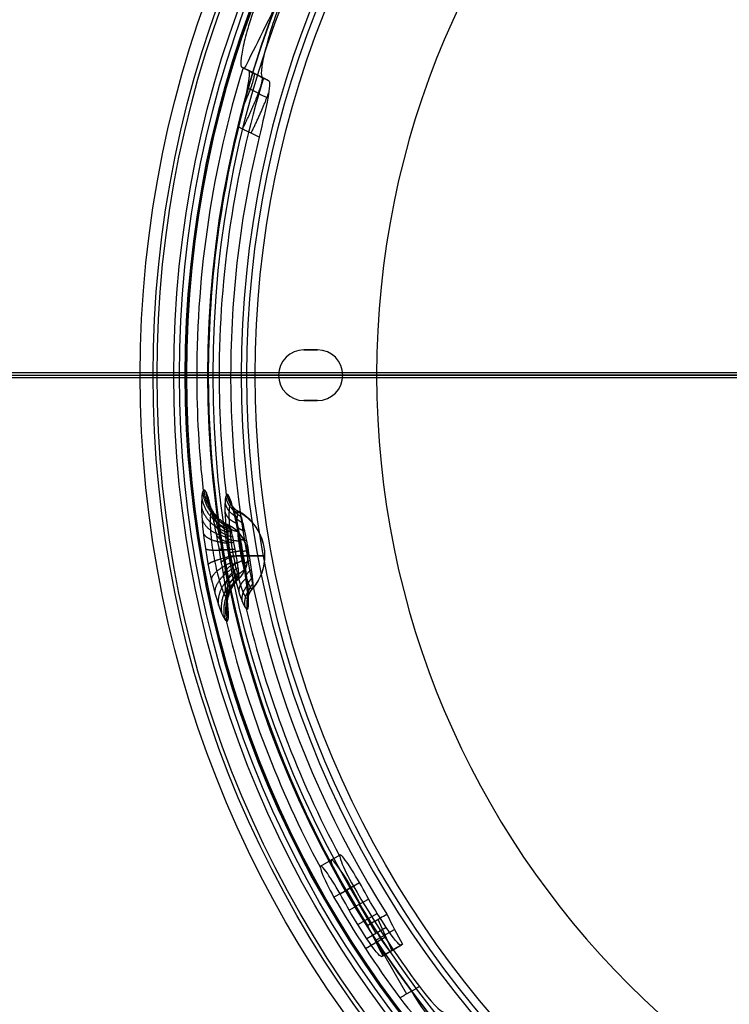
# Model space of a CAD drawing. Header units: millimetres. Extents: x -536 to 535, y -817 to 345.
# Tile 12 of 40: x -108 to -45, y -292 to -205. Entities that reach past the tile are written whole.
import ezdxf

# ---------------------------------------------------------------- set-up
doc = ezdxf.new("R2010")
doc.units = ezdxf.units.MM
doc.header["$MEASUREMENT"] = 0
doc.layers.add('Canopy', color=7, linetype='Continuous', true_color=0x000000)
doc.layers.add('Tyvek Shade', color=7, linetype='Continuous', true_color=0x000000)

msp = doc.modelspace()

# ---------------------------------------------------------------- linework, layer by layer
at = {"layer": 'Canopy'}
for p, q in [((-86.361, -209.792, 1407.149), (-88.186, -208.882, 1407.149)), ((-87.283, -209.332, 1410.212), (-87.283, -209.332, 1404.156)), ((-82.95, -233.839, 1424.212), (-82.95, -233.839, 1422.212)), ((-81.75, -233.839, 1423.212), (-82.95, -233.839, 1423.212)), ((-82.35, -233.839, 1422.212), (-82.35, -233.839, 1424.212)), ((-94.015, -236.089, 1390.758), (-96.355, -236.089, 1413.022)), ((-91.453, -236.089, 1399.212), (-93.5, -236.089, 1418.689)), ((-93.372, -236.089, 1413.335), (-91.032, -236.089, 1391.071)), ((-89.464, -236.089, 1399.421), (-91.511, -236.089, 1418.898)), ((-89.464, -236.089, 1399.421), (-91.453, -236.089, 1399.212)), ((-88.527, -236.089, 1424.212), (-85.2, -236.089, 1424.212)), ((-88.527, -236.089, 1422.212), (-85.2, -236.089, 1422.212)), ((-85.2, -236.089, 1422.212), (-85.2, -236.089, 1424.212)), ((-79.5, -236.089, 1424.212), (-76.5, -236.089, 1424.212)), ((-79.5, -236.089, 1422.212), (-76.5, -236.089, 1422.212)), ((-79.5, -236.089, 1422.212), (-79.5, -236.089, 1424.212)), ((-76.5, -236.089, 1424.212), (-76.5, -236.089, 1422.212)), ((-82.95, -238.339, 1422.212), (-82.95, -238.339, 1424.212)), ((-82.95, -238.339, 1423.212), (-81.75, -238.339, 1423.212)), ((-82.35, -238.339, 1422.212), (-82.35, -238.339, 1424.212)), ((-81.75, -238.339, 1424.212), (-81.75, -238.339, 1422.212)), ((-81.474, -279.663, 1408.168), (-79.751, -278.668, 1408.377)), ((-79.744, -282.129, 1405.179), (-78.021, -281.134, 1405.388)), ((-79.158, -281.791, 1411.283), (-73.833, -291.014, 1411.283)), ((-76.545, -285.651, 1405.788), (-78.041, -283.06, 1405.788)), ((-78.165, -284.86, 1405.682), (-76.442, -283.865, 1405.891)), ((-76.381, -284.393, 1399.325), (-75.149, -287.155, 1402.316)), ((-75.639, -285.128, 1405.898), (-77.363, -286.124, 1405.688)), ((-76.639, -286.279, 1400.715), (-74.913, -285.283, 1400.925)), ((-77.492, -286.981, 1411.162), (-75.766, -285.984, 1411.371)), ((-76.077, -287.69, 1403.712), (-74.349, -286.693, 1403.922)), ((-76.008, -287.651, 1402.966), (-74.281, -286.654, 1403.176)), ((-74.525, -286.794, 1403.901), (-74.349, -286.693, 1403.922)), ((-75.077, -287.113, 1402.325), (-75.213, -287.191, 1403.817)), ((-74.436, -291.362, 1411.21), (-74.008, -291.115, 1411.262))]:
    msp.add_line(p, q, dxfattribs=at)
for centre, radius in [((0, -236.089, 1423.912), 97.5), ((0, -236.089, 1413.022), 96.355), ((0, -236.089, 1424.069), 96.008), ((0, -236.089, 1424.225), 94.516), ((0, -236.089, 1390.758), 94.015), ((0, -236.089, 1413.335), 93.372), ((0, -236.089, 1391.071), 91.032), ((0, -236.089, 1383.837), 88.015), ((0, -236.089, 1386.746), 87.282)]:
    msp.add_circle(centre, radius, dxfattribs=at)
for centre, radius, start, end in [((0, -236.089, 1419.212), 93.527, 360, 180), ((0, -236.089, 1418.689), 93.5, 0, 180), ((0, -236.089, 1419.212), 91.527, 360, 180), ((0, -236.089, 1418.898), 91.511, 0, 180), ((0, -236.089, 1424.212), 88.527, 0, 180), ((0, -236.089, 1422.212), 88.527, 0, 180), ((0, -236.089, 1424.212), 76.5, 0, 180), ((0, -236.089, 1422.212), 76.5, 0, 180), ((0, -236.089, 1423.212), 76.5, 0, 180), ((0, -236.089, 1408.951), 92.476, 162.83482, 180), ((0, -236.089, 1409.16), 90.487, 163.04191, 180), ((0, -236.089, 1399.212), 91.453, 166.05926, 180), ((0, -236.089, 1399.421), 89.464, 166.34156, 180), ((-82.95, -236.089, 1424.212), 2.25, 90, 270), ((-82.95, -236.089, 1422.212), 2.25, 90, 270), ((-82.95, -236.089, 1423.212), 2.25, 90, 270), ((-81.75, -236.089, 1424.212), 2.25, 270, 90), ((-81.75, -236.089, 1422.212), 2.25, 270, 90), ((-81.75, -236.089, 1423.212), 2.25, 270, 90), ((0, -236.089, 1419.212), 93.527, 180, 360), ((0, -236.089, 1418.689), 93.5, 180, 0), ((0, -236.089, 1408.951), 92.476, 180, 186.36344), ((0, -236.089, 1419.212), 91.527, 180, 360), ((0, -236.089, 1418.898), 91.511, 180, 0), ((0, -236.089, 1399.212), 91.453, 180, 212.2826), ((0, -236.089, 1409.16), 90.487, 180, 186.75831), ((0, -236.089, 1399.421), 89.464, 180, 212.33327), ((0, -236.089, 1424.212), 88.527, 180, 0), ((0, -236.089, 1422.212), 88.527, 180, 0), ((0, -236.089, 1422.212), 76.5, 180, 0), ((0, -236.089, 1424.212), 76.5, 180, 0), ((0, -236.089, 1423.212), 76.5, 180, 0), ((-90.926, -252.121, 1408.169), 4.5, 0, 60.88622), ((-90.926, -252.121, 1408.169), 3, 0, 63.77045), ((-90.926, -252.121, 1408.169), 3, 316.22923, 0), ((-90.926, -252.121, 1408.169), 4.5, 319.11354, 0), ((0, -236.089, 1409.16), 90.487, 193.24173, 208.16657), ((0, -236.089, 1408.951), 92.476, 193.63661, 208.20604)]:
    msp.add_arc(centre, radius, start, end, dxfattribs=at)
at = {"layer": 'Canopy', "extrusion": (0.894934, -0.446198, 0)}
msp.add_arc((-220.284, 1410.212, 14.216), 6, 90, 180, dxfattribs=at)
at = {"layer": 'Canopy', "extrusion": (1.98929e-15, 1, 1.25872e-15)}
msp.add_arc((86.059, 1391.594, -236.089), 8, 284.15148, 354, dxfattribs=at)
at = {"layer": 'Canopy', "extrusion": (7.22765e-16, 1, 9.52537e-15)}
msp.add_arc((88.527, 1419.212, -236.089), 5, 0, 90, dxfattribs=at)
at = {"layer": 'Canopy', "extrusion": (-1.81998e-12, 1, -1.91787e-13)}
msp.add_arc((88.527, 1419.212, -236.089), 5, 354, 0, dxfattribs=at)
at = {"layer": 'Canopy', "extrusion": (0, 1, 0)}
msp.add_arc((88.527, 1419.212, -236.089), 5, 354, 0, dxfattribs=at)
at = {"layer": 'Canopy', "extrusion": (-2.96844e-12, 1, -3.12495e-13)}
msp.add_arc((88.527, 1419.212, -236.089), 3, 354, 0, dxfattribs=at)
at = {"layer": 'Canopy', "extrusion": (1.20461e-15, 1, 1.58514e-14)}
msp.add_arc((88.527, 1419.212, -236.089), 3, 0, 90, dxfattribs=at)
at = {"layer": 'Canopy', "extrusion": (-3.49829e-15, 1, 2.99762e-16)}
msp.add_arc((86.059, 1391.594, -236.089), 5, 284.15148, 354, dxfattribs=at)
at = {"layer": 'Canopy', "extrusion": (1.87266e-15, 1, 1.45433e-14)}
msp.add_arc((0, 1732.912, -236.089), 360, 270.97089, 284.15148, dxfattribs=at)
at = {"layer": 'Canopy', "extrusion": (1.80103e-15, 1, 1.22078e-14)}
msp.add_arc((0, 1732.912, -236.089), 357, 270.97905, 284.15148, dxfattribs=at)
at = {"layer": 'Canopy', "extrusion": (0, 1, -4.996e-16)}
for radius, start, end in [(3, 118.72976, 174.09087), (3, 180, 229.07368), (4.5, 121.85588, 174.18165), (3, 174.0905, 180), (4.5, 180, 225.94755), (4.5, 174.0905, 180)]:
    msp.add_arc((90.926, 1408.169, -252.121), radius, start, end, dxfattribs=at)
at = {"layer": 'Canopy', "extrusion": (0.861281, 0.497261, 0.104528)}
for centre, radius, start, end in [((-204.459, 1422.445, -60.943), 3, 236.44269, 90), ((-209.109, 1417.945, -60.914), 2, 90, 180), ((-215.109, 1422.445, -60.277), 3, 90, 180)]:
    msp.add_arc(centre, radius, start, end, dxfattribs=at)
at = {"layer": 'Canopy'}
for points, knots in [([(-87.069, -202.734, 1416.212), (-87.403, -203.606, 1416.212), (-87.659, -204.371, 1416.01), (-88.076, -205.751, 1415.378), (-88.231, -206.349, 1414.949), (-88.458, -207.381, 1413.913), (-88.529, -207.813, 1413.307), (-88.582, -208.47, 1411.902), (-88.564, -208.693, 1411.116), (-88.478, -208.736, 1410.212)], [0, 0, 0, 0, 0.250544, 0.250544, 0.500137, 0.500137, 0.749643, 0.749643, 1, 1, 1, 1]), ([(-85.261, -203.636, 1416.212), (-85.593, -204.508, 1416.212), (-85.847, -205.273, 1416.01), (-86.26, -206.652, 1415.38), (-86.413, -207.251, 1414.952), (-86.637, -208.283, 1413.919), (-86.707, -208.717, 1413.314), (-86.758, -209.377, 1411.908), (-86.74, -209.603, 1411.121), (-86.653, -209.646, 1410.212)], [-1, -1, -1, -1, -0.749451, -0.749451, -0.499893, -0.499893, -0.250371, -0.250371, 0, 0, 0, 0]), ([(-87.978, -210.577, 1400.636), (-87.891, -210.621, 1400.646), (-87.566, -210.783, 1400.683), (-86.988, -211.07, 1400.75), (-86.471, -211.327, 1400.81), (-86.193, -211.465, 1400.842), (-86.167, -211.478, 1400.845)], [0.260593, 0.260593, 0.260593, 0.260593, 0.554566, 1.356171, 2.207345, 2.294021, 2.294021, 2.294021, 2.294021]), ([(-86.089, -209.927, 1404.293), (-85.959, -209.992, 1402.938), (-86.011, -210.595, 1401.696), (-86.33, -212.398, 1399.958), (-86.611, -213.633, 1399.421), (-86.934, -214.963, 1399.421)], [-1, -1, -1, -1, -0.50086, -0.50086, 0, 0, 0, 0]), ([(-86.934, -214.963, 1399.421), (-87.173, -214.844, 1399.394), (-87.665, -214.6, 1399.337), (-88.274, -214.297, 1399.267), (-88.643, -214.114, 1399.225), (-88.759, -214.056, 1399.212)], [-1, -1, -1, -1, -0.606632, -0.191346, 0, 0, 0, 0]), ([(-91.833, -246.273, 1408.181), (-92.17, -246.333, 1411.437), (-92.137, -249.115, 1413.92), (-91.034, -255.366, 1413.92), (-90.116, -257.986, 1411.442), (-89.778, -257.927, 1408.181)], [0, 0, 0, 0, 0.499607, 0.499607, 1, 1, 1, 1]), ([(-89.778, -257.927, 1408.181), (-89.436, -257.867, 1404.888), (-89.847, -255.131, 1402.405), (-90.942, -248.919, 1402.405), (-91.49, -246.212, 1404.883), (-91.833, -246.273, 1408.181)], [0, 0, 0, 0, 0.499673, 0.499673, 1, 1, 1, 1]), ([(-89.785, -246.666, 1408.387), (-89.925, -246.69, 1409.731), (-90.001, -247.265, 1411.057), (-89.943, -249.187, 1412.955), (-89.802, -250.531, 1413.517), (-89.326, -253.231, 1413.517), (-88.999, -254.541, 1412.956), (-88.395, -256.371, 1411.057), (-88.127, -256.882, 1409.73), (-87.988, -256.858, 1408.387)], [0, 0, 0, 0, 0.250093, 0.250093, 0.500065, 0.500065, 0.750057, 0.750057, 1, 1, 1, 1]), ([(-87.988, -256.858, 1408.387), (-87.689, -256.805, 1405.496), (-88.011, -254.456, 1403.227), (-88.987, -248.924, 1403.226), (-89.485, -246.613, 1405.491), (-89.785, -246.666, 1408.387)], [0, 0, 0, 0, 0.499527, 0.499527, 1, 1, 1, 1]), ([(-91.129, -248.135, 1408.221), (-91.161, -248.14, 1408.533), (-91.218, -248.225, 1409.153), (-91.272, -248.565, 1410.031), (-91.29, -249.101, 1410.812), (-91.264, -249.814, 1411.457), (-91.19, -250.666, 1411.92), (-91.066, -251.608, 1412.166), (-90.897, -252.576, 1412.175), (-90.694, -253.507, 1411.948), (-90.473, -254.34, 1411.503), (-90.253, -255.031, 1410.874), (-90.048, -255.554, 1410.092), (-89.873, -255.877, 1409.191), (-89.787, -255.943, 1408.545), (-89.753, -255.937, 1408.221)], [0, 0, 0, 0, 0.0769619, 0.1525645, 0.2285482, 0.3049559, 0.3816797, 0.4585665, 0.5354752, 0.61221, 0.6887229, 0.7645455, 0.8409644, 0.9201104, 1, 1, 1, 1]), ([(-89.753, -255.937, 1408.221), (-89.721, -255.931, 1407.908), (-89.674, -255.848, 1407.287), (-89.659, -255.514, 1406.405), (-89.697, -254.988, 1405.618), (-89.782, -254.287, 1404.968), (-89.908, -253.443, 1404.499), (-90.062, -252.506, 1404.25), (-90.233, -251.536, 1404.241), (-90.408, -250.6, 1404.472), (-90.578, -249.759, 1404.922), (-90.738, -249.058, 1405.558), (-90.886, -248.527, 1406.346), (-91.02, -248.196, 1407.25), (-91.095, -248.129, 1407.897), (-91.129, -248.135, 1408.221)], [0, 0, 0, 0, 0.077005, 0.152628, 0.228566, 0.304946, 0.381704, 0.458676, 0.535669, 0.61244, 0.688924, 0.764709, 0.841125, 0.92022, 1, 1, 1, 1]), ([(-89.459, -247.548, 1408.404), (-89.498, -247.554, 1408.772), (-89.563, -247.662, 1409.51), (-89.62, -248.096, 1410.543), (-89.627, -248.777, 1411.435), (-89.577, -249.659, 1412.127), (-89.467, -250.686, 1412.568), (-89.3, -251.785, 1412.728), (-89.084, -252.882, 1412.593), (-88.837, -253.897, 1412.173), (-88.58, -254.765, 1411.494), (-88.334, -255.43, 1410.598), (-88.125, -255.841, 1409.544), (-88.023, -255.924, 1408.783), (-87.984, -255.917, 1408.404)], [0, 0, 0, 0, 0.0832225, 0.1664864, 0.2494589, 0.3320124, 0.4142835, 0.496467, 0.578733, 0.6613833, 0.7442073, 0.8283195, 0.9144105, 1, 1, 1, 1]), ([(-87.984, -255.917, 1408.404), (-87.945, -255.911, 1408.036), (-87.891, -255.805, 1407.296), (-87.878, -255.377, 1406.259), (-87.932, -254.707, 1405.36), (-88.044, -253.835, 1404.663), (-88.2, -252.816, 1404.216), (-88.386, -251.719, 1404.055), (-88.586, -250.62, 1404.193), (-88.789, -249.597, 1404.619), (-88.984, -248.72, 1405.304), (-89.167, -248.045, 1406.207), (-89.33, -247.626, 1407.266), (-89.42, -247.541, 1408.027), (-89.459, -247.548, 1408.404)], [0, 0, 0, 0, 0.083391, 0.166688, 0.249637, 0.332176, 0.414468, 0.496691, 0.578981, 0.661618, 0.744431, 0.828542, 0.914564, 1, 1, 1, 1]), ([(-88.769, -248.183, 1408.465), (-88.801, -248.189, 1408.772), (-88.856, -248.279, 1409.39), (-88.903, -248.641, 1410.252), (-88.909, -249.207, 1410.993), (-88.867, -249.936, 1411.563), (-88.777, -250.778, 1411.925), (-88.64, -251.678, 1412.056), (-88.464, -252.575, 1411.946), (-88.261, -253.409, 1411.601), (-88.049, -254.124, 1411.042), (-87.845, -254.676, 1410.298), (-87.67, -255.02, 1409.418), (-87.585, -255.09, 1408.781), (-87.552, -255.084, 1408.465)], [0, 0, 0, 0, 0.083223, 0.166486, 0.249459, 0.332012, 0.414283, 0.496467, 0.578733, 0.661383, 0.744207, 0.82832, 0.914411, 1, 1, 1, 1]), ([(-87.552, -255.084, 1408.465), (-87.52, -255.078, 1408.156), (-87.474, -254.989, 1407.537), (-87.464, -254.633, 1406.671), (-87.509, -254.076, 1405.925), (-87.601, -253.356, 1405.349), (-87.729, -252.52, 1404.983), (-87.881, -251.622, 1404.852), (-88.045, -250.723, 1404.964), (-88.211, -249.883, 1405.313), (-88.373, -249.159, 1405.879), (-88.524, -248.599, 1406.628), (-88.66, -248.249, 1407.511), (-88.736, -248.178, 1408.148), (-88.769, -248.183, 1408.465)], [0, 0, 0, 0, 0.083391, 0.166688, 0.249637, 0.332176, 0.414468, 0.496691, 0.578981, 0.661618, 0.744431, 0.828542, 0.914564, 1, 1, 1, 1]), ([(-88.769, -248.183, 1408.465), (-88.079, -248.566, 1408.529), (-87.479, -249.171, 1408.581), (-86.692, -250.463, 1408.636), (-86.58, -250.997, 1408.64), (-86.519, -251.344, 1408.64)], [-4.015763, -4.015763, -4.015763, -4.015763, -2.126745, -2.126745, 0, 0, 0, 0]), ([(-89.62, -249.427, 1408.354), (-89.641, -249.43, 1408.552), (-89.676, -249.484, 1408.946), (-89.711, -249.7, 1409.501), (-89.722, -250.035, 1409.989), (-89.706, -250.475, 1410.386), (-89.661, -250.994, 1410.668), (-89.586, -251.561, 1410.816), (-89.484, -252.144, 1410.822), (-89.362, -252.705, 1410.685), (-89.228, -253.212, 1410.415), (-89.092, -253.638, 1410.028), (-88.964, -253.964, 1409.539), (-88.853, -254.168, 1408.971), (-88.799, -254.21, 1408.56), (-88.777, -254.207, 1408.354)], [0, 0, 0, 0, 0.076962, 0.152565, 0.228548, 0.304956, 0.38168, 0.458567, 0.535475, 0.61221, 0.688723, 0.764545, 0.840964, 0.92011, 1, 1, 1, 1]), ([(-88.777, -254.207, 1408.354), (-88.757, -254.203, 1408.155), (-88.727, -254.15, 1407.76), (-88.717, -253.939, 1407.203), (-88.741, -253.61, 1406.711), (-88.794, -253.177, 1406.31), (-88.871, -252.663, 1406.025), (-88.964, -252.098, 1405.875), (-89.066, -251.516, 1405.869), (-89.172, -250.951, 1406.009), (-89.275, -250.44, 1406.282), (-89.374, -250.007, 1406.673), (-89.466, -249.675, 1407.165), (-89.551, -249.466, 1407.737), (-89.599, -249.423, 1408.148), (-89.62, -249.427, 1408.354)], [0, 0, 0, 0, 0.077005, 0.152628, 0.228566, 0.304946, 0.381704, 0.458676, 0.535669, 0.61244, 0.688924, 0.764709, 0.841125, 0.92022, 1, 1, 1, 1]), ([(-87.988, -251.603, 1408.483), (-88.031, -251.358, 1408.483), (-88.115, -250.974, 1408.48), (-88.69, -250.077, 1408.439), (-89.126, -249.67, 1408.4), (-89.62, -249.427, 1408.354)], [0, 0, 0, 0, 1.495819, 1.495819, 2.826934, 2.826934, 2.826934, 2.826934]), ([(-87.988, -251.603, 1408.483), (-87.954, -251.797, 1408.483), (-87.952, -251.873, 1408.482), (-87.943, -252.017, 1408.477), (-87.942, -252.068, 1408.479), (-87.942, -252.121, 1408.478)], [0, 0, 0, 0, 0.2603556, 0.2603556, 0.5207879, 0.5207879, 0.5207879, 0.5207879]), ([(-86.519, -251.344, 1408.64), (-86.468, -251.635, 1408.64), (-86.465, -251.749, 1408.638), (-86.451, -251.965, 1408.631), (-86.45, -252.041, 1408.634), (-86.45, -252.121, 1408.633)], [0, 0, 0, 0, 0.3905333, 0.3905333, 0.7811818, 0.7811818, 0.7811818, 0.7811818]), ([(-87.942, -252.121, 1408.478), (-87.942, -252.161, 1408.477), (-87.943, -252.201, 1408.477), (-87.948, -252.333, 1408.475), (-87.941, -252.405, 1408.475), (-88.023, -252.837, 1408.457), (-88.082, -253.084, 1408.446), (-88.333, -253.641, 1408.41), (-88.531, -253.95, 1408.384), (-88.777, -254.207, 1408.354)], [1.019151, 1.019151, 1.019151, 1.019151, 1.405341, 1.405341, 2.10807, 2.10807, 2.468709, 2.468709, 2.826934, 2.826934, 2.826934, 2.826934]), ([(-86.45, -252.121, 1408.633), (-86.45, -252.258, 1408.63), (-86.445, -252.359, 1408.628), (-86.519, -252.98, 1408.607), (-86.682, -254.083, 1408.573), (-87.552, -255.084, 1408.465)], [0.781182, 0.781182, 0.781182, 0.781182, 2.38231, 2.38231, 4.015763, 4.015763, 4.015763, 4.015763]), ([(-77.224, -282.589, 1405.887), (-77.599, -281.855, 1405.342), (-78.086, -281.003, 1405.259), (-78.972, -279.554, 1405.853), (-79.382, -278.95, 1406.553), (-79.822, -278.539, 1408.4), (-79.831, -278.748, 1409.4), (-79.431, -279.817, 1410.907), (-79.038, -280.627, 1411.355), (-78.564, -281.448, 1411.355)], [-1, -1, -1, -1, -0.744136, -0.744136, -0.489688, -0.489688, -0.244794, -0.244794, 0, 0, 0, 0]), ([(-78.947, -283.583, 1405.678), (-79.322, -282.849, 1405.133), (-79.808, -281.997, 1405.05), (-80.695, -280.549, 1405.644), (-81.105, -279.944, 1406.345), (-81.546, -279.534, 1408.191), (-81.555, -279.743, 1409.191), (-81.154, -280.812, 1410.698), (-80.761, -281.621, 1411.146), (-80.287, -282.442, 1411.146)], [0, 0, 0, 0, 0.255877, 0.255877, 0.51033, 0.51033, 0.755212, 0.755212, 1, 1, 1, 1])]:
    msp.add_open_spline(points, degree=3, knots=knots, dxfattribs=at)
for points, degree in [([(-86.653, -209.646, 1410.212), (-87.565, -209.191, 1410.212), (-88.478, -208.736, 1410.212)], 2), ([(-88.478, -208.736, 1410.212), (-88.38, -208.785, 1409.189), (-88.185, -208.882, 1407.145), (-87.991, -208.979, 1405.105), (-87.894, -209.027, 1404.086)], 3), ([(-87.894, -209.027, 1404.086), (-87.626, -209.161, 1401.28), (-88.113, -211.454, 1399.212), (-88.759, -214.056, 1399.212)], 3), ([(-87.894, -209.027, 1404.086), (-87.699, -209.124, 1404.108), (-87.306, -209.32, 1404.153), (-86.718, -209.613, 1404.221), (-86.301, -209.821, 1404.269), (-86.089, -209.927, 1404.293)], 3), ([(-86.653, -209.646, 1410.212), (-86.559, -209.693, 1409.223), (-86.371, -209.787, 1407.249), (-86.183, -209.881, 1405.278), (-86.089, -209.927, 1404.293)], 3), ([(-82.95, -233.839, 1424.212), (-82.35, -233.839, 1424.212), (-81.75, -233.839, 1424.212)], 2), ([(-82.95, -233.839, 1422.212), (-82.35, -233.839, 1422.212), (-81.75, -233.839, 1422.212)], 2), ([(-81.75, -233.839, 1424.212), (-81.75, -233.839, 1423.212), (-81.75, -233.839, 1422.212)], 2), ([(-96.355, -236.089, 1413.022), (-96.928, -236.089, 1418.467), (-97.5, -236.089, 1423.912)], 2), ([(-97.5, -236.089, 1423.912), (-96.008, -236.089, 1424.069), (-94.516, -236.089, 1424.225)], 2), ([(-94.516, -236.089, 1424.225), (-93.944, -236.089, 1418.78), (-93.372, -236.089, 1413.335)], 2), ([(-81.75, -238.339, 1424.212), (-82.35, -238.339, 1424.212), (-82.95, -238.339, 1424.212)], 2), ([(-81.75, -238.339, 1422.212), (-82.35, -238.339, 1422.212), (-82.95, -238.339, 1422.212)], 2), ([(-78.564, -281.448, 1411.355), (-79.425, -281.945, 1411.251), (-80.287, -282.442, 1411.146)], 2), ([(-78.564, -281.448, 1411.355), (-76.783, -284.533, 1411.355), (-74.829, -287.504, 1411.377), (-72.702, -290.361, 1411.42)], 3), ([(-80.287, -282.442, 1411.146), (-78.506, -285.527, 1411.146), (-76.556, -288.5, 1411.167), (-74.436, -291.362, 1411.21)], 3), ([(-78.947, -283.583, 1405.678), (-78.086, -283.086, 1405.782), (-77.224, -282.589, 1405.887)], 2), ([(-75.639, -285.128, 1405.898), (-76.181, -284.29, 1405.892), (-76.709, -283.444, 1405.889), (-77.224, -282.589, 1405.887)], 3), ([(-77.363, -286.124, 1405.688), (-77.905, -285.285, 1405.683), (-78.433, -284.439, 1405.68), (-78.947, -283.583, 1405.678)], 3), ([(-77.316, -284.933, 1399.212), (-77.124, -284.822, 1399.235), (-76.74, -284.601, 1399.282), (-76.166, -284.269, 1399.351), (-75.784, -284.048, 1399.398), (-75.593, -283.938, 1399.421)], 3), ([(-75.593, -283.938, 1399.421), (-75.147, -284.839, 1400.423), (-74.687, -285.731, 1401.426), (-74.213, -286.614, 1402.43)], 3), ([(-77.316, -284.933, 1399.212), (-76.872, -285.834, 1400.213), (-76.413, -286.727, 1401.216), (-75.94, -287.612, 1402.22)], 3), ([(-74.349, -286.693, 1403.922), (-74.451, -286.752, 1405.038), (-75.047, -286.041, 1405.904), (-75.639, -285.128, 1405.898)], 3), ([(-76.077, -287.69, 1403.712), (-76.178, -287.749, 1404.828), (-76.773, -287.038, 1405.694), (-77.363, -286.124, 1405.688)], 3), ([(-74.213, -286.614, 1402.43), (-75.077, -287.113, 1402.325), (-75.94, -287.612, 1402.22)], 2), ([(-74.213, -286.614, 1402.43), (-74.259, -286.641, 1402.927), (-74.304, -286.667, 1403.425), (-74.349, -286.693, 1403.922)], 3), ([(-75.94, -287.612, 1402.22), (-75.986, -287.638, 1402.718), (-76.031, -287.664, 1403.215), (-76.077, -287.69, 1403.712)], 3), ([(-74.436, -291.362, 1411.21), (-73.569, -290.861, 1411.315), (-72.702, -290.361, 1411.42)], 2), ([(-72.702, -290.361, 1411.42), (-71.722, -291.676, 1411.44), (-70.734, -292.689, 1410.153), (-70.58, -292.6, 1408.479)], 3), ([(-74.436, -291.362, 1411.21), (-73.46, -292.68, 1411.23), (-72.476, -293.694, 1409.941), (-72.322, -293.605, 1408.268)], 3)]:
    msp.add_open_spline(points, degree=degree, dxfattribs=at)
for points, weights in [([(-88.41, -214.23, 1399.252), (-87.133, -211.653, 1399.317), (-86.424, -209.76, 1401.363), (-86.686, -209.629, 1404.224)], [1.16616872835, 0.944662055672, 0.944610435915, 1.16601386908]), ([(-88.293, -212.107, 1399.613), (-87.532, -210.385, 1400.462), (-87.219, -209.364, 1402.178), (-87.4, -209.274, 1404.143)], [1.03520265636, 0.96075556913, 1.00438981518, 1.1661053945]), ([(-87.652, -214.606, 1399.339), (-86.969, -213.228, 1399.374), (-86.399, -211.926, 1400.069), (-86.09, -211.008, 1401.37)], [1.16616872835, 1.0362057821, 0.982477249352, 1.00498313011]), ([(-91.956, -246.469, 1409.558), (-91.769, -247.814, 1409.223), (-90.94, -248.918, 1409), (-89.674, -249.508, 1408.944)], [1.06549242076, 0.977992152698, 0.978169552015, 1.06602461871]), ([(-89.62, -249.427, 1408.354), (-90.873, -248.811, 1408.235), (-91.677, -247.665, 1408.172), (-91.833, -246.273, 1408.181)], [1.0660246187, 0.977991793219, 0.977991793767, 1.06602462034]), ([(-91.664, -246.431, 1406.753), (-91.546, -247.785, 1407.082), (-90.777, -248.896, 1407.441), (-89.548, -249.491, 1407.741)], [1.0654357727, 0.9779922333, 0.97818851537, 1.06602461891]), ([(-92.031, -246.984, 1410.831), (-91.82, -248.204, 1410.197), (-90.976, -249.196, 1409.71), (-89.707, -249.719, 1409.489)], [1.06413778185, 0.977996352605, 0.978625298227, 1.06602461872]), ([(-91.464, -246.939, 1405.422), (-91.386, -248.17, 1406.066), (-90.66, -249.171, 1406.701), (-89.464, -249.7, 1407.171)], [1.06407997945, 0.977996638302, 0.978644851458, 1.06602461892]), ([(-89.902, -246.863, 1409.708), (-89.809, -247.491, 1409.54), (-89.43, -248.013, 1409.422), (-88.85, -248.317, 1409.379)], [1.05795268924, 0.980495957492, 0.980682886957, 1.05851347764]), ([(-89.785, -246.666, 1408.387), (-89.708, -247.319, 1408.383), (-89.342, -247.865, 1408.411), (-88.769, -248.183, 1408.465)], [1.05851347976, 0.980495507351, 0.980495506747, 1.05851347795]), ([(-89.623, -246.823, 1407.029), (-89.565, -247.456, 1407.194), (-89.217, -247.983, 1407.372), (-88.657, -248.289, 1407.525)], [1.05801544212, 0.980495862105, 0.980661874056, 1.05851347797]), ([(-89.425, -247.338, 1405.755), (-89.388, -247.904, 1406.079), (-89.063, -248.371, 1406.398), (-88.52, -248.638, 1406.643)], [1.05666848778, 0.980500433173, 0.981115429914, 1.058513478]), ([(-92.052, -247.793, 1411.96), (-91.826, -248.818, 1411.062), (-90.979, -249.636, 1410.343), (-89.717, -250.051, 1409.973)], [1.06224986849, 0.978010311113, 0.979268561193, 1.06602461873]), ([(-91.247, -247.735, 1404.295), (-91.211, -248.774, 1405.204), (-90.53, -249.603, 1406.071), (-89.372, -250.026, 1406.688)], [1.06215425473, 0.978011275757, 0.979301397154, 1.06602461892]), ([(-89.972, -248.219, 1411.999), (-89.863, -248.672, 1411.549), (-89.478, -249.036, 1411.178), (-88.901, -249.236, 1410.966)], [1.0548635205, 0.980515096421, 0.981731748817, 1.05851347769]), ([(-89.967, -247.393, 1410.94), (-89.863, -247.952, 1410.62), (-89.478, -248.413, 1410.366), (-88.896, -248.676, 1410.233)], [1.0565933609, 0.980500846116, 0.981140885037, 1.05851347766]), ([(-89.205, -248.155, 1404.689), (-89.191, -248.616, 1405.144), (-88.891, -248.987, 1405.58), (-88.37, -249.191, 1405.904)], [1.05483890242, 0.980515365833, 0.981740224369, 1.05851347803]), ([(-92.008, -248.854, 1412.878), (-91.783, -249.626, 1411.769), (-90.947, -250.216, 1410.86), (-89.701, -250.487, 1410.366)], [1.06025885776, 0.978035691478, 0.979957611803, 1.06602461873]), ([(-91.013, -248.774, 1403.396), (-91.021, -249.564, 1404.514), (-90.391, -250.171, 1405.566), (-89.275, -250.451, 1406.303)], [1.0601665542, 0.978037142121, 0.979989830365, 1.06602461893]), ([(-89.909, -249.282, 1412.813), (-89.804, -249.599, 1412.264), (-89.427, -249.84, 1411.804), (-88.859, -249.956, 1411.529)], [1.05317616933, 0.980538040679, 0.982317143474, 1.05851347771]), ([(-88.971, -249.209, 1403.886), (-88.982, -249.534, 1404.439), (-88.708, -249.784, 1404.964), (-88.21, -249.904, 1405.348)], [1.05307434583, 0.980539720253, 0.982352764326, 1.05851347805]), ([(-91.894, -250.108, 1413.529), (-91.688, -250.583, 1412.271), (-90.877, -250.905, 1411.229), (-89.656, -251.001, 1410.645)], [1.05861068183, 0.978065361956, 0.980536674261, 1.06602461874]), ([(-90.764, -250.012, 1402.763), (-90.823, -250.51, 1404.028), (-90.245, -250.851, 1405.209), (-89.172, -250.959, 1406.032)], [1.05853398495, 0.978066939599, 0.980563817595, 1.06602461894]), ([(-89.775, -250.511, 1413.33), (-89.684, -250.672, 1412.719), (-89.323, -250.771, 1412.202), (-88.769, -250.788, 1411.887)], [1.05190591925, 0.980561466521, 0.982763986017, 1.05851347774]), ([(-88.728, -250.435, 1403.387), (-88.766, -250.605, 1404.001), (-88.521, -250.712, 1404.58), (-88.045, -250.734, 1405.003)], [1.05184958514, 0.980562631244, 0.982783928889, 1.05851347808]), ([(-91.711, -251.479, 1413.872), (-91.543, -251.632, 1412.536), (-90.772, -251.662, 1411.424), (-89.581, -251.564, 1410.792)], [1.05766845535, 0.978085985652, 0.980871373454, 1.06602461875]), ([(-90.51, -251.376, 1402.441), (-90.623, -251.553, 1403.78), (-90.1, -251.604, 1405.027), (-89.067, -251.518, 1405.894)], [1.05763611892, 0.978086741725, 0.980882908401, 1.06602461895]), ([(-89.574, -251.824, 1413.517), (-89.507, -251.819, 1412.883), (-89.17, -251.767, 1412.346), (-88.634, -251.677, 1412.016)], [1.05139947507, 0.980572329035, 0.982943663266, 1.05851347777]), ([(-88.489, -251.747, 1403.227), (-88.556, -251.752, 1403.86), (-88.338, -251.707, 1404.457), (-87.883, -251.622, 1404.892)], [1.05139938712, 0.980572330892, 0.982943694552, 1.0585134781]), ([(-91.466, -252.885, 1413.885), (-91.355, -252.709, 1412.546), (-90.636, -252.44, 1411.431), (-89.481, -252.141, 1410.798)], [1.05763222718, 0.978086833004, 0.980884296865, 1.06602461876]), ([(-90.263, -252.783, 1402.454), (-90.434, -252.631, 1403.79), (-89.963, -252.382, 1405.034), (-88.965, -252.095, 1405.899)], [1.0576715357, 0.978085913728, 0.980870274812, 1.06602461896]), ([(-89.317, -253.132, 1413.36), (-89.284, -252.963, 1412.745), (-88.976, -252.759, 1412.225), (-88.46, -252.563, 1411.907)], [1.05183549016, 0.980562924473, 0.982788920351, 1.05851347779]), ([(-88.267, -253.057, 1403.414), (-88.364, -252.897, 1404.025), (-88.172, -252.701, 1404.601), (-87.733, -252.509, 1405.022)], [1.05191108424, 0.980561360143, 0.982762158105, 1.05851347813]), ([(-91.172, -254.241, 1413.568), (-91.135, -253.748, 1412.301), (-90.478, -253.19, 1411.251), (-89.36, -252.697, 1410.662)], [1.05850512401, 0.978067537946, 0.980574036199, 1.06602461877]), ([(-90.852, -255.467, 1412.943), (-90.898, -254.687, 1411.818), (-90.308, -253.867, 1410.897), (-89.227, -253.2, 1410.394)], [1.06010333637, 0.978038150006, 0.980011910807, 1.06602461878]), ([(-90.037, -254.149, 1402.801), (-90.266, -253.678, 1404.057), (-89.844, -253.138, 1405.23), (-88.873, -252.655, 1406.048)], [1.05863761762, 0.978064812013, 0.980527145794, 1.06602461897]), ([(-89.849, -255.39, 1403.46), (-90.132, -254.628, 1404.563), (-89.75, -253.823, 1405.602), (-88.798, -253.164, 1406.33)], [1.06032002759, 0.978034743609, 0.979936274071, 1.06602461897]), ([(-89.023, -254.35, 1412.867), (-89.03, -254.028, 1412.311), (-88.756, -253.683, 1411.845), (-88.26, -253.387, 1411.566)], [1.05303228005, 0.980540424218, 0.982367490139, 1.05851347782]), ([(-88.08, -254.277, 1403.936), (-88.203, -253.964, 1404.484), (-88.033, -253.626, 1405.002), (-87.607, -253.335, 1405.383)], [1.05319419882, 0.98053774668, 0.982310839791, 1.05851347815]), ([(-90.532, -256.491, 1412.053), (-90.663, -255.47, 1411.134), (-90.141, -254.43, 1410.395), (-89.094, -253.619, 1410.013)], [1.06206598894, 0.978012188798, 0.97933173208, 1.06602461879]), ([(-90.231, -257.273, 1410.935), (-90.443, -256.067, 1410.276), (-89.985, -254.858, 1409.768), (-88.969, -253.94, 1409.534)], [1.06399103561, 0.977997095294, 0.978674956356, 1.06602461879]), ([(-89.97, -257.772, 1409.61), (-90.251, -256.447, 1409.263), (-89.847, -255.13, 1409.029), (-88.859, -254.144, 1408.966)], [1.06537991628, 0.977992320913, 0.978207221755, 1.0660246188]), ([(-89.778, -257.927, 1408.181), (-90.108, -256.566, 1408.172), (-89.744, -255.214, 1408.235), (-88.777, -254.207, 1408.354)], [1.06602462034, 0.977991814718, 0.977991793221, 1.06602455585]), ([(-89.718, -256.436, 1404.386), (-90.043, -255.428, 1405.274), (-89.689, -254.398, 1406.122), (-88.746, -253.593, 1406.727)], [1.06233460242, 0.978009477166, 0.979239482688, 1.06602461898]), ([(-89.675, -257.735, 1406.802), (-90.027, -256.419, 1407.12), (-89.685, -255.108, 1407.468), (-88.733, -254.127, 1407.762)], [1.06554298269, 0.977992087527, 0.978152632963, 1.066024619]), ([(-89.657, -257.23, 1405.522), (-90.006, -256.034, 1406.143), (-89.667, -254.833, 1406.757), (-88.723, -253.919, 1407.214)], [1.06422035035, 0.977995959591, 0.978597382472, 1.06602461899]), ([(-88.718, -255.391, 1412.072), (-88.767, -254.938, 1411.613), (-88.528, -254.472, 1411.234), (-88.052, -254.092, 1411.016)], [1.05477432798, 0.980516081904, 0.981762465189, 1.05851347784]), ([(-87.945, -255.328, 1404.757), (-88.09, -254.882, 1405.204), (-87.936, -254.422, 1405.632), (-87.517, -254.047, 1405.952)], [1.05489448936, 0.980514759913, 0.981721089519, 1.05851347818]), ([(-88.425, -256.197, 1411.013), (-88.516, -255.641, 1410.684), (-88.31, -255.08, 1410.422), (-87.852, -254.637, 1410.283)], [1.05660329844, 0.980500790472, 0.981137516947, 1.05851347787]), ([(-88.171, -256.703, 1409.745), (-88.297, -256.083, 1409.572), (-88.12, -255.463, 1409.45), (-87.678, -254.98, 1409.405)], [1.05797418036, 0.980495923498, 0.980675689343, 1.05851347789]), ([(-87.552, -255.084, 1408.465), (-87.982, -255.579, 1408.411), (-88.139, -256.217, 1408.383), (-87.988, -256.858, 1408.387)], [1.05851342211, 0.980495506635, 0.980495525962, 1.0585134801]), ([(-87.891, -256.663, 1407.061), (-88.052, -256.047, 1407.222), (-87.906, -255.432, 1407.397), (-87.484, -254.952, 1407.547)], [1.05798255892, 0.980495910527, 0.98067288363, 1.05851347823]), ([(-87.878, -256.141, 1405.823), (-88.037, -255.592, 1406.138), (-87.891, -255.038, 1406.449), (-87.473, -254.598, 1406.689)], [1.05663051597, 0.980500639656, 0.981128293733, 1.05851347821])]:
    msp.add_rational_spline(points, weights, degree=3, dxfattribs=at)
at = {"layer": 'Tyvek Shade'}
for p, q in [((-535.004, -236.089, -433.088), (535, -236.089, -433.088)), ((-533.799, -236.089, -432.638), (533.795, -236.089, -432.638))]:
    msp.add_line(p, q, dxfattribs=at)
at = {"layer": 'Tyvek Shade', "extrusion": (0, 1, 0)}
for centre, radius, start, end in [((0, -1048.651, -235.848), 815.113, 49.08968, 89.086167), ((0, -1048.651, -236.281), 815.563, 49.004967, 89.086671)]:
    msp.add_arc(centre, radius, start, end, dxfattribs=at)
at = {"layer": 'Tyvek Shade'}
for points, knots in [([(535, -236.089, -433.088), (535, -297.878, -433.088), (528.126, -359.324, -426.911), (499.697, -476.477, -403.84), (478.104, -532.184, -386.929), (417.29, -633.072, -346.98), (378.407, -676.869, -324.454), (286.914, -746.635, -283.58), (233.99, -773.115, -265.109), (118.488, -808.064, -239.607), (56.667, -816.553, -232.725), (-66.681, -815.585, -233.482), (-128.249, -806.138, -241.112), (-243.063, -769.141, -267.889), (-295.308, -741.641, -286.825), (-385.144, -670.072, -328.061), (-423.002, -625.583, -350.454), (-482.206, -523.045, -389.951), (-502.933, -466.621, -406.39), (-529.663, -348.771, -428.249), (-535.696, -287.345, -433.693), (-534.187, -164.79, -432.382), (-526.636, -103.66, -425.621), (-496.684, 12.933, -401.49), (-474.246, 68.396, -384.096), (-411.519, 168.142, -343.538), (-371.59, 211.28, -320.887), (-278.473, 279.25, -280.424), (-224.892, 304.72, -262.436), (-108.727, 337.647, -238.223), (-46.712, 345.18, -232.097), (76.553, 342.295, -234.352), (137.807, 331.912, -242.704), (194.422, 312.547, -256.601)], [0, 0, 0, 0, 0.062459, 0.062459, 0.124919, 0.124919, 0.187703, 0.187703, 0.250488, 0.250488, 0.312396, 0.312396, 0.374304, 0.374304, 0.437133, 0.437133, 0.499961, 0.499961, 0.562765, 0.562765, 0.625569, 0.625569, 0.688406, 0.688406, 0.751243, 0.751243, 0.813854, 0.813854, 0.876466, 0.876466, 0.938233, 0.938233, 1, 1, 1, 1]), ([(193.913, 311.302, -256.94), (137.432, 330.632, -243.106), (76.33, 340.995, -234.794), (-46.627, 343.871, -232.553), (-108.488, 336.345, -238.654), (-224.374, 303.462, -262.766), (-277.821, 278.035, -280.675), (-370.714, 210.199, -320.954), (-410.548, 167.162, -343.497), (-473.15, 67.634, -383.873), (-495.547, 12.302, -401.187), (-525.447, -104.009, -425.207), (-532.985, -164.988, -431.937), (-534.488, -287.241, -433.239), (-528.462, -348.515, -427.818), (-501.772, -466.077, -406.055), (-481.078, -522.364, -389.688), (-421.982, -624.667, -350.367), (-384.211, -669.045, -328.081), (-294.581, -740.464, -287.034), (-242.461, -767.913, -268.183), (-127.919, -804.85, -241.525), (-66.504, -814.281, -233.93), (56.536, -815.244, -233.177), (118.204, -806.766, -240.03), (233.435, -771.874, -265.422), (286.226, -745.44, -283.811), (377.498, -675.815, -324.496), (416.29, -632.128, -346.914), (476.991, -531.468, -386.686), (498.547, -475.887, -403.521), (526.931, -359.009, -426.489), (533.795, -297.712, -432.638), (533.795, -236.089, -432.638)], [-1, -1, -1, -1, -0.93823, -0.93823, -0.876461, -0.876461, -0.813844, -0.813844, -0.751226, -0.751226, -0.688398, -0.688398, -0.62557, -0.62557, -0.562773, -0.562773, -0.499976, -0.499976, -0.437145, -0.437145, -0.374313, -0.374313, -0.312403, -0.312403, -0.250492, -0.250492, -0.187697, -0.187697, -0.124901, -0.124901, -0.06245, -0.06245, 0, 0, 0, 0])]:
    msp.add_open_spline(points, degree=3, knots=knots, dxfattribs=at)

doc.saveas('drawing.dxf')
